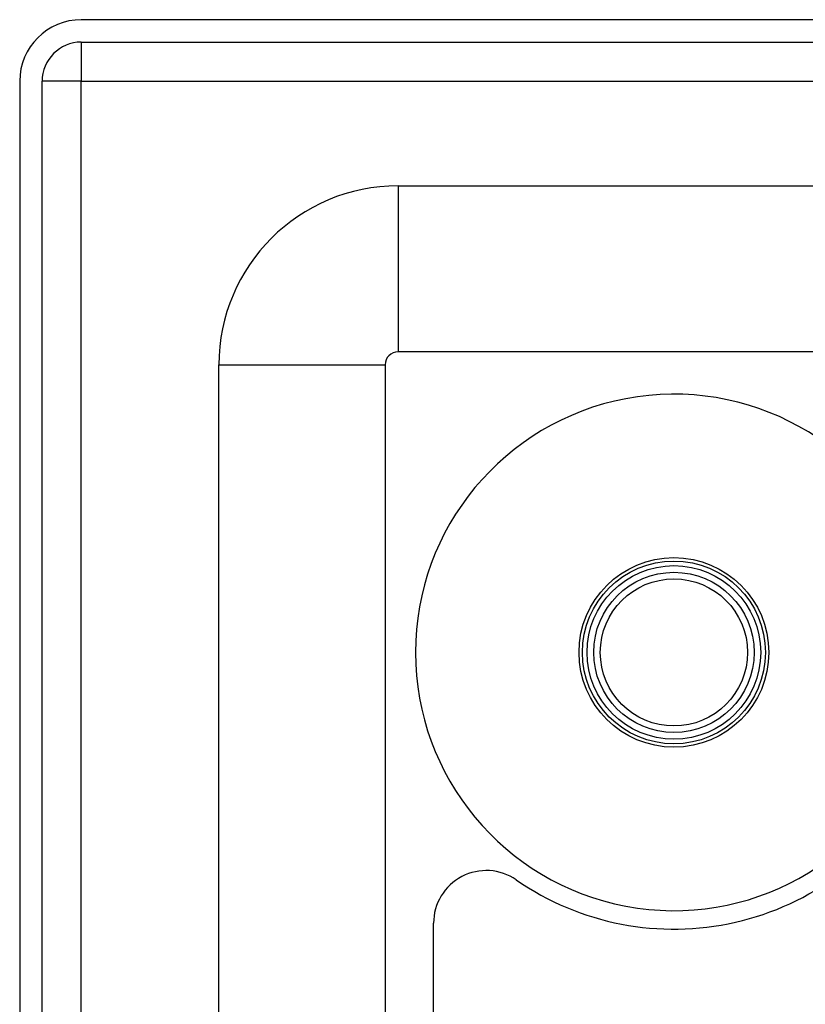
# Model space of a CAD drawing. Header units: inches. Extents: x 4 to 114, y 7 to 60.
# Tile 26 of 96: x 3.91 to 5.77, y 41.24 to 43.57. Entities that reach past the tile are written whole.
import ezdxf

# ---------------------------------------------------------------- set-up
doc = ezdxf.new("R2010")
doc.units = ezdxf.units.IN
doc.header["$MEASUREMENT"] = 0
doc.layers.add('Visible Edges(ANSI)', color=7, linetype='Continuous', lineweight=25)
doc.layers.add('Visible Tangent Edges(ANSI)', color=7, linetype='Continuous', lineweight=25)

msp = doc.modelspace()

# ---------------------------------------------------------------- linework, layer by layer
at = {"layer": 'Visible Edges(ANSI)'}
for p, q in [((27.6833, 43.5734), (4.0573, 43.5734)), ((4.0573, 43.5204), (27.6833, 43.5204)), ((3.9113, 43.4274), (3.9113, 23.9164)), ((3.9643, 23.9164), (3.9643, 43.4274)), ((4.808, 43.1797), (26.9322, 43.1797)), ((26.9322, 42.786), (4.808, 42.786)), ((4.3833, 39.7073), (4.3833, 42.755)), ((4.777, 42.755), (4.777, 39.7073)), ((4.8918, 40.0024), (4.8918, 41.4313))]:
    msp.add_line(p, q, dxfattribs=at)
msp.add_circle((5.4613, 42.0734), 0.19, dxfattribs=at)
for centre, radius, start, end in [((4.0573, 43.4274), 0.146, 90, 180), ((4.0573, 43.4274), 0.093, 90, 180), ((4.808, 42.755), 0.4247, 90, 180), ((4.808, 42.755), 0.031, 90, 180), ((5.4613, 42.0734), 0.6122, 21.3992, 338.6008), ((5.4613, 42.0734), 0.656, 235.3096, 330.3313), ((5.0168, 41.4313), 0.125, 55.3096, 180)]:
    msp.add_arc(centre, radius, start, end, dxfattribs=at)
at = {"layer": 'Visible Tangent Edges(ANSI)'}
for p, q in [((4.0573, 43.5204), (4.0573, 43.4274)), ((4.0573, 43.4274), (3.9643, 43.4274)), ((4.0573, 43.4274), (27.6833, 43.4274)), ((4.0573, 23.9164), (4.0573, 43.4274)), ((4.808, 43.1797), (4.808, 42.786)), ((4.3833, 42.755), (4.777, 42.755))]:
    msp.add_line(p, q, dxfattribs=at)
for radius in [0.2248, 0.2167, 0.2057, 0.1744]:
    msp.add_circle((5.4613, 42.0734), radius, dxfattribs=at)

doc.saveas('drawing.dxf')
